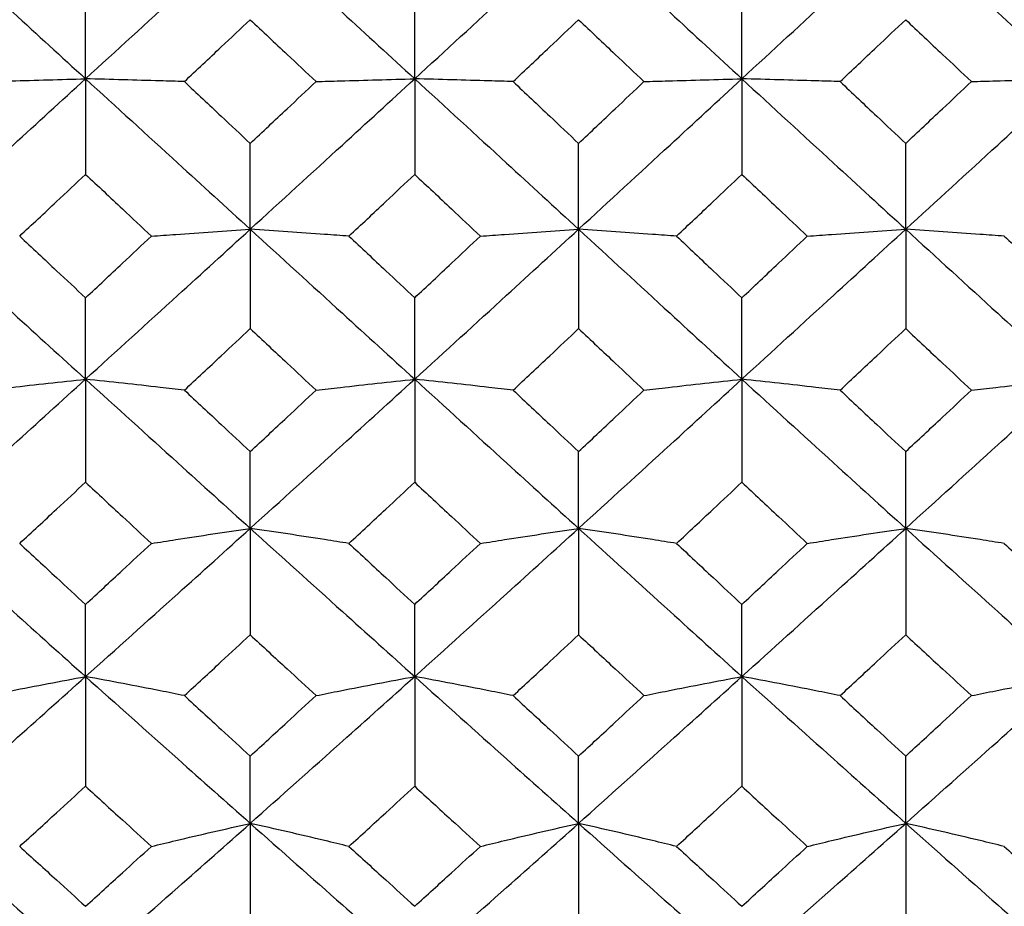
# Model space of a CAD drawing. Header units: inches. Extents: x 1.7 to 20.7, y 4 to 15.1.
# Tile 39 of 54: x 13.583 to 13.999, y 11.505 to 11.88. Entities that reach past the tile are written whole.
import ezdxf

# ---------------------------------------------------------------- set-up
doc = ezdxf.new("R2010")
doc.units = ezdxf.units.IN
doc.header["$MEASUREMENT"] = 0

msp = doc.modelspace()

# ---------------------------------------------------------------- linework, layer by layer
at = {"color": 7, "linetype": 'Continuous', "lineweight": 25}
for p, q in [((13.61079, 11.85542), (13.61079, 11.8935)), ((13.75004, 11.85542), (13.75004, 11.8935)), ((13.88846, 11.85542), (13.88846, 11.8935)), ((13.61079, 11.85542), (13.61079, 11.815)), ((13.75004, 11.85542), (13.75004, 11.815)), ((13.88846, 11.85542), (13.88846, 11.815)), ((13.68046, 11.79179), (13.68046, 11.82808)), ((13.81938, 11.79179), (13.81938, 11.82808)), ((13.95778, 11.79179), (13.95778, 11.82808)), ((13.68046, 11.79179), (13.68046, 11.74976)), ((13.81938, 11.79179), (13.81938, 11.74976)), ((13.95778, 11.79179), (13.95778, 11.74976)), ((13.61079, 11.72837), (13.61079, 11.76279)), ((13.75004, 11.72837), (13.75004, 11.76279)), ((13.88846, 11.72837), (13.88846, 11.76279)), ((13.61079, 11.72837), (13.61079, 11.68479)), ((13.75004, 11.72837), (13.75004, 11.68479)), ((13.88846, 11.72837), (13.88846, 11.68479)), ((13.68046, 11.66527), (13.68046, 11.69776)), ((13.81938, 11.66527), (13.81938, 11.69776)), ((13.95778, 11.66527), (13.95778, 11.69776)), ((13.68046, 11.66527), (13.68046, 11.62024)), ((13.81938, 11.66527), (13.81938, 11.62024)), ((13.95778, 11.66527), (13.95778, 11.62024)), ((13.61079, 11.60262), (13.61079, 11.63311)), ((13.75004, 11.60262), (13.75004, 11.63311)), ((13.88846, 11.60262), (13.88846, 11.63311)), ((13.61079, 11.60262), (13.61079, 11.55621)), ((13.75004, 11.60262), (13.75004, 11.55621)), ((13.88846, 11.60262), (13.88846, 11.55621)), ((13.68046, 11.54053), (13.68046, 11.56897)), ((13.81938, 11.54053), (13.81938, 11.56897)), ((13.95778, 11.54053), (13.95778, 11.56897)), ((13.68046, 11.54053), (13.68046, 11.49283)), ((13.81938, 11.54053), (13.81938, 11.49283)), ((13.95778, 11.54053), (13.95778, 11.49283))]:
    msp.add_line(p, q, dxfattribs=at)
for points, knots in [([(13.54115, 11.91912), (13.55414, 11.90723), (13.57735, 11.88598), (13.60057, 11.86476), (13.61079, 11.85542)], [0, 0, 0, 0, 0.559814, 1, 1, 1, 1]), ([(13.61079, 11.85542), (13.6238, 11.86731), (13.64702, 11.88854), (13.67024, 11.90978), (13.68046, 11.91912)], [0, 0, 0, 0, 0.56006, 1, 1, 1, 1]), ([(13.68046, 11.91912), (13.69346, 11.90723), (13.71666, 11.886), (13.73984, 11.86476), (13.75004, 11.85542)], [0, 0, 0, 0, 0.560305, 1, 1, 1, 1]), ([(13.75004, 11.85542), (13.763, 11.86731), (13.78613, 11.88852), (13.80923, 11.90978), (13.81938, 11.91912)], [0, 0, 0, 0, 0.560549, 1, 1, 1, 1]), ([(13.81938, 11.91912), (13.83228, 11.90723), (13.8553, 11.88599), (13.87833, 11.86476), (13.88846, 11.85542)], [0, 0, 0, 0, 0.560043, 1, 1, 1, 1]), ([(13.88846, 11.85542), (13.90137, 11.8673), (13.92446, 11.88856), (13.94759, 11.90977), (13.95778, 11.91912)], [0, 0, 0, 0, 0.559436, 1, 1, 1, 1]), ([(13.95778, 11.91912), (13.97075, 11.90723), (13.99393, 11.88598), (14.01712, 11.86476), (14.02734, 11.85542)], [0, 0, 0, 0, 0.559681, 1, 1, 1, 1]), ([(13.65259, 11.85424), (13.6578, 11.85912), (13.66709, 11.86785), (13.67637, 11.87657), (13.68046, 11.88041)], [0, 0, 0, 0, 0.5600516, 1, 1, 1, 1]), ([(13.68046, 11.88041), (13.68566, 11.87553), (13.69494, 11.8668), (13.70423, 11.85808), (13.70831, 11.85424)], [0, 0, 0, 0, 0.5600903, 1, 1, 1, 1]), ([(13.79168, 11.85424), (13.79685, 11.85912), (13.80609, 11.86784), (13.81532, 11.87657), (13.81938, 11.88041)], [0, 0, 0, 0, 0.560245, 1, 1, 1, 1]), ([(13.81938, 11.88041), (13.82455, 11.87553), (13.83377, 11.8668), (13.84298, 11.85808), (13.84703, 11.85424)], [0, 0, 0, 0, 0.560284, 1, 1, 1, 1]), ([(13.93001, 11.85424), (13.93519, 11.85912), (13.94444, 11.86785), (13.9537, 11.87657), (13.95778, 11.88041)], [0, 0, 0, 0, 0.559805, 1, 1, 1, 1]), ([(13.95778, 11.88041), (13.96296, 11.87553), (13.97223, 11.8668), (13.9815, 11.85808), (13.98558, 11.85424)], [0, 0, 0, 0, 0.559844, 1, 1, 1, 1]), ([(13.54115, 11.79179), (13.55414, 11.80366), (13.57735, 11.82485), (13.60057, 11.84607), (13.61079, 11.85542)], [0, 0, 0, 0, 0.559814, 1, 1, 1, 1]), ([(13.56899, 11.85424), (13.57242, 11.85434), (13.58099, 11.85459), (13.59488, 11.85498), (13.60549, 11.85527), (13.61079, 11.85542)], [0, 0, 0, 0, 0.2499389, 0.6249274, 1, 1, 1, 1]), ([(13.61079, 11.85542), (13.6238, 11.84353), (13.64702, 11.82231), (13.67024, 11.80111), (13.68046, 11.79179)], [0, 0, 0, 0, 0.56006, 1, 1, 1, 1]), ([(13.65259, 11.85424), (13.64917, 11.85434), (13.6406, 11.85459), (13.6267, 11.85498), (13.61609, 11.85527), (13.61079, 11.85542)], [0, 0, 0, 0, 0.24994, 0.624929, 1, 1, 1, 1]), ([(13.65259, 11.85424), (13.6578, 11.84935), (13.66709, 11.84063), (13.67637, 11.83191), (13.68046, 11.82808)], [0, 0, 0, 0, 0.5600516, 1, 1, 1, 1]), ([(13.68046, 11.79179), (13.69346, 11.80366), (13.71666, 11.82484), (13.73984, 11.84608), (13.75004, 11.85542)], [0, 0, 0, 0, 0.5603045, 1, 1, 1, 1]), ([(13.68046, 11.82808), (13.68566, 11.83296), (13.69494, 11.84168), (13.70423, 11.8504), (13.70831, 11.85424)], [0, 0, 0, 0, 0.56009, 1, 1, 1, 1]), ([(13.70831, 11.85424), (13.71173, 11.85434), (13.72029, 11.85459), (13.73416, 11.85498), (13.74474, 11.85527), (13.75004, 11.85542)], [0, 0, 0, 0, 0.249942, 0.624931, 1, 1, 1, 1]), ([(13.75004, 11.85542), (13.763, 11.84353), (13.78613, 11.82232), (13.80923, 11.80111), (13.81938, 11.79179)], [0, 0, 0, 0, 0.560549, 1, 1, 1, 1]), ([(13.79168, 11.85424), (13.78827, 11.85434), (13.77974, 11.85459), (13.76589, 11.85498), (13.75532, 11.85527), (13.75004, 11.85542)], [0, 0, 0, 0, 0.249936, 0.624924, 1, 1, 1, 1]), ([(13.79168, 11.85424), (13.79685, 11.84935), (13.80609, 11.84063), (13.81532, 11.83191), (13.81938, 11.82808)], [0, 0, 0, 0, 0.560245, 1, 1, 1, 1]), ([(13.81938, 11.79179), (13.83228, 11.80366), (13.8553, 11.82485), (13.87833, 11.84608), (13.88846, 11.85542)], [0, 0, 0, 0, 0.560043, 1, 1, 1, 1]), ([(13.81938, 11.82808), (13.82455, 11.83296), (13.83377, 11.84167), (13.84298, 11.8504), (13.84703, 11.85424)], [0, 0, 0, 0, 0.560284, 1, 1, 1, 1]), ([(13.84703, 11.85424), (13.85042, 11.85434), (13.85891, 11.85459), (13.87268, 11.85498), (13.8832, 11.85527), (13.88846, 11.85542)], [0, 0, 0, 0, 0.249938, 0.624924, 1, 1, 1, 1]), ([(13.88846, 11.85542), (13.90137, 11.84353), (13.92446, 11.82229), (13.94759, 11.80112), (13.95778, 11.79179)], [0, 0, 0, 0, 0.559436, 1, 1, 1, 1]), ([(13.93001, 11.85424), (13.9266, 11.85434), (13.91808, 11.85459), (13.90426, 11.85498), (13.89373, 11.85527), (13.88846, 11.85542)], [0, 0, 0, 0, 0.249944, 0.624934, 1, 1, 1, 1]), ([(13.93001, 11.85424), (13.93519, 11.84935), (13.94444, 11.84063), (13.9537, 11.83191), (13.95778, 11.82808)], [0, 0, 0, 0, 0.559805, 1, 1, 1, 1]), ([(13.95778, 11.79179), (13.97075, 11.80366), (13.99393, 11.82486), (14.01712, 11.84607), (14.02734, 11.85542)], [0, 0, 0, 0, 0.559681, 1, 1, 1, 1]), ([(13.95778, 11.82808), (13.96296, 11.83296), (13.97223, 11.84168), (13.9815, 11.8504), (13.98558, 11.85424)], [0, 0, 0, 0, 0.559844, 1, 1, 1, 1]), ([(13.98558, 11.85424), (13.989, 11.85434), (13.99756, 11.85459), (14.01144, 11.85498), (14.02204, 11.85527), (14.02734, 11.85542)], [0, 0, 0, 0, 0.249938, 0.624926, 1, 1, 1, 1]), ([(13.58292, 11.78888), (13.58812, 11.79375), (13.59741, 11.80246), (13.6067, 11.81117), (13.61079, 11.815)], [0, 0, 0, 0, 0.559955, 1, 1, 1, 1]), ([(13.61079, 11.815), (13.61599, 11.81013), (13.62528, 11.80141), (13.63457, 11.79271), (13.63866, 11.78888)], [0, 0, 0, 0, 0.559994, 1, 1, 1, 1]), ([(13.72223, 11.78888), (13.72742, 11.79375), (13.73669, 11.80246), (13.74596, 11.81117), (13.75004, 11.815)], [0, 0, 0, 0, 0.5601483, 1, 1, 1, 1]), ([(13.75004, 11.815), (13.75522, 11.81013), (13.76448, 11.80142), (13.77374, 11.79271), (13.77781, 11.78888)], [0, 0, 0, 0, 0.560187, 1, 1, 1, 1]), ([(13.86083, 11.78888), (13.86598, 11.79375), (13.87519, 11.80246), (13.8844, 11.81117), (13.88846, 11.815)], [0, 0, 0, 0, 0.559709, 1, 1, 1, 1]), ([(13.88846, 11.815), (13.89362, 11.81013), (13.90285, 11.80141), (13.91208, 11.79271), (13.91615, 11.78888)], [0, 0, 0, 0, 0.559747, 1, 1, 1, 1]), ([(13.54115, 11.79179), (13.55414, 11.77993), (13.57735, 11.75876), (13.60057, 11.73766), (13.61079, 11.72837)], [0, 0, 0, 0, 0.559814, 1, 1, 1, 1]), ([(13.61079, 11.72837), (13.6238, 11.74019), (13.64702, 11.7613), (13.67024, 11.78247), (13.68046, 11.79179)], [0, 0, 0, 0, 0.56006, 1, 1, 1, 1]), ([(13.63866, 11.78888), (13.64209, 11.78913), (13.65066, 11.78974), (13.66456, 11.79072), (13.67516, 11.79143), (13.68046, 11.79179)], [0, 0, 0, 0, 0.2499406, 0.6249295, 1, 1, 1, 1]), ([(13.68046, 11.79179), (13.69346, 11.77993), (13.71666, 11.75877), (13.73984, 11.73765), (13.75004, 11.72837)], [0, 0, 0, 0, 0.560305, 1, 1, 1, 1]), ([(13.72223, 11.78888), (13.7188, 11.78913), (13.71024, 11.78974), (13.69636, 11.79072), (13.68576, 11.79143), (13.68046, 11.79179)], [0, 0, 0, 0, 0.249938, 0.624926, 1, 1, 1, 1]), ([(13.75004, 11.72837), (13.763, 11.74019), (13.78613, 11.76128), (13.80923, 11.78248), (13.81938, 11.79179)], [0, 0, 0, 0, 0.560549, 1, 1, 1, 1]), ([(13.77781, 11.78888), (13.78122, 11.78913), (13.78974, 11.78974), (13.80357, 11.79072), (13.81411, 11.79143), (13.81938, 11.79179)], [0, 0, 0, 0, 0.249944, 0.624933, 1, 1, 1, 1]), ([(13.81938, 11.79179), (13.83228, 11.77993), (13.8553, 11.75876), (13.87833, 11.73766), (13.88846, 11.72837)], [0, 0, 0, 0, 0.560043, 1, 1, 1, 1]), ([(13.86083, 11.78888), (13.85743, 11.78913), (13.84894, 11.78974), (13.83516, 11.79072), (13.82464, 11.79143), (13.81938, 11.79179)], [0, 0, 0, 0, 0.249936, 0.624923, 1, 1, 1, 1]), ([(13.88846, 11.72837), (13.90137, 11.74019), (13.92446, 11.76132), (13.94759, 11.78247), (13.95778, 11.79179)], [0, 0, 0, 0, 0.5594358, 1, 1, 1, 1]), ([(13.91615, 11.78888), (13.91956, 11.78913), (13.92809, 11.78974), (13.94193, 11.79072), (13.95249, 11.79143), (13.95778, 11.79179)], [0, 0, 0, 0, 0.249936, 0.624924, 1, 1, 1, 1]), ([(13.95778, 11.79179), (13.97075, 11.77994), (13.99393, 11.75875), (14.01712, 11.73766), (14.02734, 11.72837)], [0, 0, 0, 0, 0.559681, 1, 1, 1, 1]), ([(13.99949, 11.78888), (13.99607, 11.78913), (13.98752, 11.78974), (13.97365, 11.79072), (13.96307, 11.79143), (13.95778, 11.79179)], [0, 0, 0, 0, 0.249942, 0.624932, 1, 1, 1, 1]), ([(13.58292, 11.78888), (13.58812, 11.78401), (13.59741, 11.7753), (13.6067, 11.76661), (13.61079, 11.76279)], [0, 0, 0, 0, 0.5599549, 1, 1, 1, 1]), ([(13.61079, 11.76279), (13.61599, 11.76766), (13.62528, 11.77635), (13.63457, 11.78505), (13.63866, 11.78888)], [0, 0, 0, 0, 0.559994, 1, 1, 1, 1]), ([(13.72223, 11.78888), (13.72742, 11.78401), (13.73669, 11.77531), (13.74596, 11.76661), (13.75004, 11.76279)], [0, 0, 0, 0, 0.560148, 1, 1, 1, 1]), ([(13.75004, 11.76279), (13.75522, 11.76766), (13.76448, 11.77635), (13.77374, 11.78505), (13.77781, 11.78888)], [0, 0, 0, 0, 0.560187, 1, 1, 1, 1]), ([(13.86083, 11.78888), (13.86598, 11.78401), (13.87519, 11.7753), (13.8844, 11.76661), (13.88846, 11.76279)], [0, 0, 0, 0, 0.5597087, 1, 1, 1, 1]), ([(13.88846, 11.76279), (13.89362, 11.76766), (13.90285, 11.77635), (13.91208, 11.78505), (13.91615, 11.78888)], [0, 0, 0, 0, 0.559747, 1, 1, 1, 1]), ([(13.99949, 11.78888), (14.00469, 11.78401), (14.01397, 11.7753), (14.02325, 11.76661), (14.02734, 11.76279)], [0, 0, 0, 0, 0.5599021, 1, 1, 1, 1]), ([(13.65259, 11.72373), (13.6578, 11.72859), (13.66709, 11.73725), (13.67637, 11.74594), (13.68046, 11.74976)], [0, 0, 0, 0, 0.560052, 1, 1, 1, 1]), ([(13.68046, 11.74976), (13.68566, 11.7449), (13.69494, 11.73622), (13.70423, 11.72754), (13.70831, 11.72373)], [0, 0, 0, 0, 0.56009, 1, 1, 1, 1]), ([(13.79168, 11.72373), (13.79685, 11.72859), (13.80609, 11.73725), (13.81532, 11.74594), (13.81938, 11.74976)], [0, 0, 0, 0, 0.560245, 1, 1, 1, 1]), ([(13.81938, 11.74976), (13.82455, 11.7449), (13.83377, 11.73622), (13.84298, 11.72754), (13.84703, 11.72373)], [0, 0, 0, 0, 0.560284, 1, 1, 1, 1]), ([(13.93001, 11.72373), (13.93519, 11.72859), (13.94444, 11.73726), (13.9537, 11.74594), (13.95778, 11.74976)], [0, 0, 0, 0, 0.559805, 1, 1, 1, 1]), ([(13.95778, 11.74976), (13.96296, 11.7449), (13.97223, 11.73621), (13.9815, 11.72755), (13.98558, 11.72373)], [0, 0, 0, 0, 0.559844, 1, 1, 1, 1]), ([(13.54115, 11.66527), (13.55414, 11.67702), (13.57735, 11.69802), (13.60057, 11.71909), (13.61079, 11.72837)], [0, 0, 0, 0, 0.559814, 1, 1, 1, 1]), ([(13.56899, 11.72373), (13.57242, 11.72412), (13.58099, 11.72511), (13.59488, 11.72666), (13.60549, 11.7278), (13.61079, 11.72837)], [0, 0, 0, 0, 0.249939, 0.624927, 1, 1, 1, 1]), ([(13.61079, 11.72837), (13.6238, 11.71656), (13.64702, 11.69549), (13.67024, 11.6745), (13.68046, 11.66527)], [0, 0, 0, 0, 0.56006, 1, 1, 1, 1]), ([(13.65259, 11.72373), (13.64917, 11.72412), (13.6406, 11.72511), (13.6267, 11.72666), (13.61609, 11.7278), (13.61079, 11.72837)], [0, 0, 0, 0, 0.24994, 0.624929, 1, 1, 1, 1]), ([(13.68046, 11.66527), (13.69346, 11.67703), (13.71666, 11.698), (13.73984, 11.71909), (13.75004, 11.72837)], [0, 0, 0, 0, 0.560305, 1, 1, 1, 1]), ([(13.70831, 11.72373), (13.71173, 11.72412), (13.72029, 11.72511), (13.73416, 11.72666), (13.74474, 11.7278), (13.75004, 11.72837)], [0, 0, 0, 0, 0.249942, 0.624931, 1, 1, 1, 1]), ([(13.75004, 11.72837), (13.763, 11.71656), (13.78613, 11.6955), (13.80923, 11.6745), (13.81938, 11.66527)], [0, 0, 0, 0, 0.560549, 1, 1, 1, 1]), ([(13.79168, 11.72373), (13.78827, 11.72412), (13.77974, 11.72511), (13.76589, 11.72666), (13.75532, 11.7278), (13.75004, 11.72837)], [0, 0, 0, 0, 0.249936, 0.624924, 1, 1, 1, 1]), ([(13.81938, 11.66527), (13.83228, 11.67702), (13.8553, 11.69801), (13.87833, 11.71909), (13.88846, 11.72837)], [0, 0, 0, 0, 0.560043, 1, 1, 1, 1]), ([(13.84703, 11.72373), (13.85042, 11.72412), (13.85891, 11.72511), (13.87268, 11.72666), (13.8832, 11.7278), (13.88846, 11.72837)], [0, 0, 0, 0, 0.249938, 0.624924, 1, 1, 1, 1]), ([(13.88846, 11.72837), (13.90137, 11.71657), (13.92446, 11.69547), (13.94759, 11.67451), (13.95778, 11.66527)], [0, 0, 0, 0, 0.559436, 1, 1, 1, 1]), ([(13.93001, 11.72373), (13.9266, 11.72412), (13.91808, 11.72511), (13.90426, 11.72666), (13.89373, 11.7278), (13.88846, 11.72837)], [0, 0, 0, 0, 0.249944, 0.624934, 1, 1, 1, 1]), ([(13.95778, 11.66527), (13.97075, 11.67702), (13.99393, 11.69802), (14.01712, 11.71909), (14.02734, 11.72837)], [0, 0, 0, 0, 0.559681, 1, 1, 1, 1]), ([(13.98558, 11.72373), (13.989, 11.72412), (13.99756, 11.72511), (14.01144, 11.72666), (14.02204, 11.7278), (14.02734, 11.72837)], [0, 0, 0, 0, 0.249938, 0.624926, 1, 1, 1, 1]), ([(13.65259, 11.72373), (13.6578, 11.71888), (13.66709, 11.71021), (13.67637, 11.70156), (13.68046, 11.69776)], [0, 0, 0, 0, 0.5600516, 1, 1, 1, 1]), ([(13.68046, 11.69776), (13.68566, 11.7026), (13.69494, 11.71125), (13.70423, 11.71992), (13.70831, 11.72373)], [0, 0, 0, 0, 0.56009, 1, 1, 1, 1]), ([(13.79168, 11.72373), (13.79685, 11.71888), (13.80609, 11.71022), (13.81532, 11.70156), (13.81938, 11.69776)], [0, 0, 0, 0, 0.560245, 1, 1, 1, 1]), ([(13.81938, 11.69776), (13.82455, 11.7026), (13.83377, 11.71125), (13.84298, 11.71992), (13.84703, 11.72373)], [0, 0, 0, 0, 0.5602837, 1, 1, 1, 1]), ([(13.93001, 11.72373), (13.93519, 11.71888), (13.94444, 11.71021), (13.9537, 11.70156), (13.95778, 11.69776)], [0, 0, 0, 0, 0.559805, 1, 1, 1, 1]), ([(13.95778, 11.69776), (13.96296, 11.7026), (13.97223, 11.71125), (13.9815, 11.71992), (13.98558, 11.72373)], [0, 0, 0, 0, 0.559844, 1, 1, 1, 1]), ([(13.58292, 11.65891), (13.58812, 11.66374), (13.59741, 11.67236), (13.6067, 11.68099), (13.61079, 11.68479)], [0, 0, 0, 0, 0.559955, 1, 1, 1, 1]), ([(13.61079, 11.68479), (13.61599, 11.67996), (13.62528, 11.67132), (13.63457, 11.66271), (13.63866, 11.65891)], [0, 0, 0, 0, 0.559994, 1, 1, 1, 1]), ([(13.72223, 11.65891), (13.72742, 11.66374), (13.73669, 11.67236), (13.74596, 11.68099), (13.75004, 11.68479)], [0, 0, 0, 0, 0.560148, 1, 1, 1, 1]), ([(13.75004, 11.68479), (13.75522, 11.67996), (13.76448, 11.67133), (13.77374, 11.66271), (13.77781, 11.65891)], [0, 0, 0, 0, 0.560187, 1, 1, 1, 1]), ([(13.86083, 11.65891), (13.86598, 11.66374), (13.87519, 11.67236), (13.8844, 11.68099), (13.88846, 11.68479)], [0, 0, 0, 0, 0.559709, 1, 1, 1, 1]), ([(13.88846, 11.68479), (13.89362, 11.67996), (13.90285, 11.67132), (13.91208, 11.66271), (13.91615, 11.65891)], [0, 0, 0, 0, 0.559747, 1, 1, 1, 1]), ([(13.54115, 11.66527), (13.55414, 11.65354), (13.57735, 11.63259), (13.60057, 11.61178), (13.61079, 11.60262)], [0, 0, 0, 0, 0.5598145, 1, 1, 1, 1]), ([(13.61079, 11.60262), (13.6238, 11.61428), (13.64702, 11.6351), (13.67024, 11.65605), (13.68046, 11.66527)], [0, 0, 0, 0, 0.56006, 1, 1, 1, 1]), ([(13.63866, 11.65891), (13.64209, 11.65945), (13.65066, 11.6608), (13.66456, 11.66293), (13.67516, 11.66449), (13.68046, 11.66527)], [0, 0, 0, 0, 0.249941, 0.624929, 1, 1, 1, 1]), ([(13.68046, 11.66527), (13.69346, 11.65354), (13.71666, 11.63261), (13.73984, 11.61178), (13.75004, 11.60262)], [0, 0, 0, 0, 0.560305, 1, 1, 1, 1]), ([(13.72223, 11.65891), (13.7188, 11.65945), (13.71024, 11.6608), (13.69636, 11.66293), (13.68576, 11.66449), (13.68046, 11.66527)], [0, 0, 0, 0, 0.249938, 0.624926, 1, 1, 1, 1]), ([(13.75004, 11.60262), (13.763, 11.61428), (13.78613, 11.63509), (13.80923, 11.65606), (13.81938, 11.66527)], [0, 0, 0, 0, 0.560549, 1, 1, 1, 1]), ([(13.77781, 11.65891), (13.78122, 11.65945), (13.78974, 11.6608), (13.80357, 11.66292), (13.81411, 11.66449), (13.81938, 11.66527)], [0, 0, 0, 0, 0.249944, 0.624933, 1, 1, 1, 1]), ([(13.81938, 11.66527), (13.83228, 11.65354), (13.8553, 11.6326), (13.87833, 11.61178), (13.88846, 11.60262)], [0, 0, 0, 0, 0.560043, 1, 1, 1, 1]), ([(13.86083, 11.65891), (13.85743, 11.65945), (13.84894, 11.6608), (13.83516, 11.66293), (13.82464, 11.66449), (13.81938, 11.66527)], [0, 0, 0, 0, 0.249936, 0.624923, 1, 1, 1, 1]), ([(13.88846, 11.60262), (13.90137, 11.61428), (13.92446, 11.63512), (13.94759, 11.65605), (13.95778, 11.66527)], [0, 0, 0, 0, 0.559436, 1, 1, 1, 1]), ([(13.91615, 11.65891), (13.91956, 11.65945), (13.92809, 11.6608), (13.94193, 11.66293), (13.95249, 11.66449), (13.95778, 11.66527)], [0, 0, 0, 0, 0.249936, 0.624924, 1, 1, 1, 1]), ([(13.95778, 11.66527), (13.97075, 11.65354), (13.99393, 11.63259), (14.01712, 11.61178), (14.02734, 11.60262)], [0, 0, 0, 0, 0.559681, 1, 1, 1, 1]), ([(13.99949, 11.65891), (13.99607, 11.65945), (13.98752, 11.6608), (13.97365, 11.66293), (13.96307, 11.66449), (13.95778, 11.66527)], [0, 0, 0, 0, 0.249942, 0.624932, 1, 1, 1, 1]), ([(13.58292, 11.65891), (13.58812, 11.65409), (13.59741, 11.64548), (13.6067, 11.63689), (13.61079, 11.63311)], [0, 0, 0, 0, 0.559955, 1, 1, 1, 1]), ([(13.61079, 11.63311), (13.61599, 11.63792), (13.62528, 11.64651), (13.63457, 11.65513), (13.63866, 11.65891)], [0, 0, 0, 0, 0.559994, 1, 1, 1, 1]), ([(13.72223, 11.65891), (13.72742, 11.65409), (13.73669, 11.64548), (13.74596, 11.63689), (13.75004, 11.63311)], [0, 0, 0, 0, 0.560148, 1, 1, 1, 1]), ([(13.75004, 11.63311), (13.75522, 11.63792), (13.76448, 11.64651), (13.77374, 11.65513), (13.77781, 11.65891)], [0, 0, 0, 0, 0.560187, 1, 1, 1, 1]), ([(13.86083, 11.65891), (13.86598, 11.65409), (13.87519, 11.64548), (13.8844, 11.63689), (13.88846, 11.63311)], [0, 0, 0, 0, 0.559709, 1, 1, 1, 1]), ([(13.88846, 11.63311), (13.89362, 11.63792), (13.90285, 11.64652), (13.91208, 11.65512), (13.91615, 11.65891)], [0, 0, 0, 0, 0.559747, 1, 1, 1, 1]), ([(13.99949, 11.65891), (14.00469, 11.65409), (14.01397, 11.64548), (14.02325, 11.63689), (14.02734, 11.63311)], [0, 0, 0, 0, 0.5599021, 1, 1, 1, 1]), ([(13.65259, 11.59455), (13.6578, 11.59934), (13.66709, 11.60789), (13.67637, 11.61646), (13.68046, 11.62024)], [0, 0, 0, 0, 0.560052, 1, 1, 1, 1]), ([(13.68046, 11.62024), (13.68566, 11.61544), (13.69494, 11.60687), (13.70423, 11.59832), (13.70831, 11.59455)], [0, 0, 0, 0, 0.56009, 1, 1, 1, 1]), ([(13.79168, 11.59455), (13.79685, 11.59934), (13.80609, 11.60789), (13.81532, 11.61646), (13.81938, 11.62024)], [0, 0, 0, 0, 0.560245, 1, 1, 1, 1]), ([(13.81938, 11.62024), (13.82455, 11.61544), (13.83377, 11.60687), (13.84298, 11.59832), (13.84703, 11.59455)], [0, 0, 0, 0, 0.560284, 1, 1, 1, 1]), ([(13.93001, 11.59455), (13.93519, 11.59934), (13.94444, 11.60789), (13.9537, 11.61646), (13.95778, 11.62024)], [0, 0, 0, 0, 0.5598054, 1, 1, 1, 1]), ([(13.95778, 11.62024), (13.96296, 11.61544), (13.97223, 11.60686), (13.9815, 11.59832), (13.98558, 11.59455)], [0, 0, 0, 0, 0.559844, 1, 1, 1, 1]), ([(13.54115, 11.54053), (13.55414, 11.55208), (13.57735, 11.5727), (13.60057, 11.59348), (13.61079, 11.60262)], [0, 0, 0, 0, 0.559814, 1, 1, 1, 1]), ([(13.56899, 11.59455), (13.57242, 11.59524), (13.58099, 11.59695), (13.59488, 11.59964), (13.60549, 11.60163), (13.61079, 11.60262)], [0, 0, 0, 0, 0.249939, 0.624927, 1, 1, 1, 1]), ([(13.61079, 11.60262), (13.6238, 11.59099), (13.64702, 11.57022), (13.67024, 11.5496), (13.68046, 11.54053)], [0, 0, 0, 0, 0.56006, 1, 1, 1, 1]), ([(13.65259, 11.59455), (13.64917, 11.59524), (13.6406, 11.59695), (13.6267, 11.59964), (13.61609, 11.60163), (13.61079, 11.60262)], [0, 0, 0, 0, 0.24994, 0.624929, 1, 1, 1, 1]), ([(13.68046, 11.54053), (13.69346, 11.55208), (13.71666, 11.57269), (13.73984, 11.59348), (13.75004, 11.60262)], [0, 0, 0, 0, 0.5603045, 1, 1, 1, 1]), ([(13.70831, 11.59455), (13.71173, 11.59524), (13.72029, 11.59695), (13.73416, 11.59964), (13.74474, 11.60163), (13.75004, 11.60262)], [0, 0, 0, 0, 0.249942, 0.624931, 1, 1, 1, 1]), ([(13.75004, 11.60262), (13.763, 11.59098), (13.78613, 11.57023), (13.80923, 11.5496), (13.81938, 11.54053)], [0, 0, 0, 0, 0.560549, 1, 1, 1, 1]), ([(13.79168, 11.59455), (13.78827, 11.59524), (13.77974, 11.59695), (13.76589, 11.59964), (13.75532, 11.60163), (13.75004, 11.60262)], [0, 0, 0, 0, 0.249936, 0.624924, 1, 1, 1, 1]), ([(13.81938, 11.54053), (13.83228, 11.55208), (13.8553, 11.5727), (13.87833, 11.59348), (13.88846, 11.60262)], [0, 0, 0, 0, 0.560043, 1, 1, 1, 1]), ([(13.84703, 11.59455), (13.85042, 11.59524), (13.85891, 11.59695), (13.87268, 11.59964), (13.8832, 11.60163), (13.88846, 11.60262)], [0, 0, 0, 0, 0.249938, 0.624924, 1, 1, 1, 1]), ([(13.88846, 11.60262), (13.90137, 11.59099), (13.92446, 11.5702), (13.94759, 11.5496), (13.95778, 11.54053)], [0, 0, 0, 0, 0.559436, 1, 1, 1, 1]), ([(13.93001, 11.59455), (13.9266, 11.59524), (13.91808, 11.59695), (13.90426, 11.59964), (13.89373, 11.60163), (13.88846, 11.60262)], [0, 0, 0, 0, 0.249944, 0.624934, 1, 1, 1, 1]), ([(13.95778, 11.54053), (13.97075, 11.55208), (13.99393, 11.57271), (14.01712, 11.59347), (14.02734, 11.60262)], [0, 0, 0, 0, 0.559681, 1, 1, 1, 1]), ([(13.98558, 11.59455), (13.989, 11.59524), (13.99756, 11.59695), (14.01144, 11.59964), (14.02204, 11.60163), (14.02734, 11.60262)], [0, 0, 0, 0, 0.249938, 0.624926, 1, 1, 1, 1]), ([(13.65259, 11.59455), (13.6578, 11.58977), (13.66709, 11.58123), (13.67637, 11.57271), (13.68046, 11.56897)], [0, 0, 0, 0, 0.560052, 1, 1, 1, 1]), ([(13.68046, 11.56897), (13.68566, 11.57374), (13.69494, 11.58225), (13.70423, 11.5908), (13.70831, 11.59455)], [0, 0, 0, 0, 0.56009, 1, 1, 1, 1]), ([(13.79168, 11.59455), (13.79685, 11.58977), (13.80609, 11.58123), (13.81532, 11.57271), (13.81938, 11.56897)], [0, 0, 0, 0, 0.560245, 1, 1, 1, 1]), ([(13.81938, 11.56897), (13.82455, 11.57374), (13.83377, 11.58225), (13.84298, 11.5908), (13.84703, 11.59455)], [0, 0, 0, 0, 0.560284, 1, 1, 1, 1]), ([(13.93001, 11.59455), (13.93519, 11.58977), (13.94444, 11.58123), (13.9537, 11.57271), (13.95778, 11.56897)], [0, 0, 0, 0, 0.559805, 1, 1, 1, 1]), ([(13.95778, 11.56897), (13.96296, 11.57374), (13.97223, 11.58226), (13.9815, 11.5908), (13.98558, 11.59455)], [0, 0, 0, 0, 0.559844, 1, 1, 1, 1]), ([(13.58292, 11.53077), (13.58812, 11.53551), (13.59741, 11.54398), (13.6067, 11.55247), (13.61079, 11.55621)], [0, 0, 0, 0, 0.559955, 1, 1, 1, 1]), ([(13.61079, 11.55621), (13.61599, 11.55145), (13.62528, 11.54296), (13.63457, 11.5345), (13.63866, 11.53077)], [0, 0, 0, 0, 0.5599936, 1, 1, 1, 1]), ([(13.72223, 11.53077), (13.72742, 11.53551), (13.73669, 11.54398), (13.74596, 11.55247), (13.75004, 11.55621)], [0, 0, 0, 0, 0.560148, 1, 1, 1, 1]), ([(13.75004, 11.55621), (13.75522, 11.55145), (13.76448, 11.54296), (13.77374, 11.5345), (13.77781, 11.53077)], [0, 0, 0, 0, 0.560187, 1, 1, 1, 1]), ([(13.86083, 11.53077), (13.86598, 11.53551), (13.87519, 11.54398), (13.8844, 11.55247), (13.88846, 11.55621)], [0, 0, 0, 0, 0.559709, 1, 1, 1, 1]), ([(13.88846, 11.55621), (13.89362, 11.55145), (13.90285, 11.54296), (13.91208, 11.5345), (13.91615, 11.53077)], [0, 0, 0, 0, 0.559747, 1, 1, 1, 1]), ([(13.54115, 11.54053), (13.55414, 11.52902), (13.57735, 11.50845), (13.60057, 11.48809), (13.61079, 11.47912)], [0, 0, 0, 0, 0.559814, 1, 1, 1, 1]), ([(13.61079, 11.47912), (13.6238, 11.49053), (13.64702, 11.51091), (13.67024, 11.53148), (13.68046, 11.54053)], [0, 0, 0, 0, 0.56006, 1, 1, 1, 1]), ([(13.63866, 11.53077), (13.64209, 11.5316), (13.65066, 11.53367), (13.66456, 11.53693), (13.67516, 11.53933), (13.68046, 11.54053)], [0, 0, 0, 0, 0.249941, 0.624929, 1, 1, 1, 1]), ([(13.68046, 11.54053), (13.69346, 11.52902), (13.71666, 11.50847), (13.73984, 11.48808), (13.75004, 11.47912)], [0, 0, 0, 0, 0.560305, 1, 1, 1, 1]), ([(13.72223, 11.53077), (13.7188, 11.5316), (13.71024, 11.53367), (13.69636, 11.53693), (13.68576, 11.53933), (13.68046, 11.54053)], [0, 0, 0, 0, 0.2499381, 0.6249265, 1, 1, 1, 1]), ([(13.75004, 11.47912), (13.763, 11.49054), (13.78613, 11.5109), (13.80923, 11.53148), (13.81938, 11.54053)], [0, 0, 0, 0, 0.560549, 1, 1, 1, 1]), ([(13.77781, 11.53077), (13.78122, 11.5316), (13.78974, 11.53367), (13.80357, 11.53693), (13.81411, 11.53933), (13.81938, 11.54053)], [0, 0, 0, 0, 0.249944, 0.6249335, 1, 1, 1, 1]), ([(13.81938, 11.54053), (13.83228, 11.52902), (13.8553, 11.50846), (13.87833, 11.48808), (13.88846, 11.47912)], [0, 0, 0, 0, 0.560043, 1, 1, 1, 1]), ([(13.86083, 11.53077), (13.85743, 11.5316), (13.84894, 11.53367), (13.83516, 11.53693), (13.82464, 11.53933), (13.81938, 11.54053)], [0, 0, 0, 0, 0.249936, 0.624923, 1, 1, 1, 1]), ([(13.88846, 11.47912), (13.90137, 11.49053), (13.92446, 11.51093), (13.94759, 11.53148), (13.95778, 11.54053)], [0, 0, 0, 0, 0.559436, 1, 1, 1, 1]), ([(13.91615, 11.53077), (13.91956, 11.5316), (13.92809, 11.53367), (13.94193, 11.53693), (13.95249, 11.53933), (13.95778, 11.54053)], [0, 0, 0, 0, 0.2499361, 0.6249241, 1, 1, 1, 1]), ([(13.95778, 11.54053), (13.97075, 11.52902), (13.99393, 11.50845), (14.01712, 11.48809), (14.02734, 11.47912)], [0, 0, 0, 0, 0.559681, 1, 1, 1, 1]), ([(13.99949, 11.53077), (13.99607, 11.5316), (13.98752, 11.53367), (13.97365, 11.53693), (13.96307, 11.53933), (13.95778, 11.54053)], [0, 0, 0, 0, 0.2499425, 0.6249317, 1, 1, 1, 1]), ([(13.58292, 11.53077), (13.58812, 11.52604), (13.59741, 11.51758), (13.6067, 11.50916), (13.61079, 11.50545)], [0, 0, 0, 0, 0.559955, 1, 1, 1, 1]), ([(13.61079, 11.50545), (13.61599, 11.51017), (13.62528, 11.5186), (13.63457, 11.52705), (13.63866, 11.53077)], [0, 0, 0, 0, 0.559994, 1, 1, 1, 1]), ([(13.72223, 11.53077), (13.72742, 11.52604), (13.73669, 11.51759), (13.74596, 11.50916), (13.75004, 11.50545)], [0, 0, 0, 0, 0.560148, 1, 1, 1, 1]), ([(13.75004, 11.50545), (13.75522, 11.51017), (13.76448, 11.51859), (13.77374, 11.52705), (13.77781, 11.53077)], [0, 0, 0, 0, 0.560187, 1, 1, 1, 1]), ([(13.86083, 11.53077), (13.86598, 11.52604), (13.87519, 11.51758), (13.8844, 11.50916), (13.88846, 11.50545)], [0, 0, 0, 0, 0.5597087, 1, 1, 1, 1]), ([(13.88846, 11.50545), (13.89362, 11.51017), (13.90285, 11.5186), (13.91208, 11.52705), (13.91615, 11.53077)], [0, 0, 0, 0, 0.559747, 1, 1, 1, 1]), ([(13.99949, 11.53077), (14.00469, 11.52604), (14.01397, 11.51758), (14.02325, 11.50916), (14.02734, 11.50545)], [0, 0, 0, 0, 0.559902, 1, 1, 1, 1])]:
    msp.add_open_spline(points, degree=3, knots=knots, dxfattribs=at)

doc.saveas('drawing.dxf')
